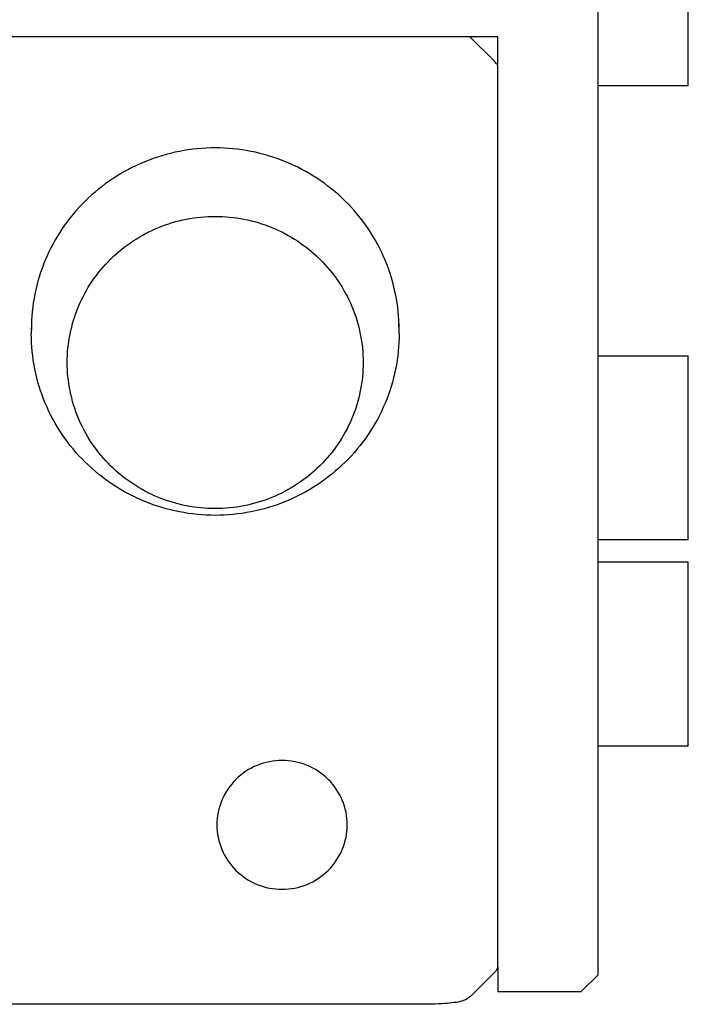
# Model space of a CAD drawing. Header units: millimetres. Extents: x 2329 to 5782, y 1296 to 2780.
# Tile 51 of 123: x 3758 to 3778, y 1491 to 1520. Entities that reach past the tile are written whole.
import ezdxf

# ---------------------------------------------------------------- set-up
doc = ezdxf.new("R2010")
doc.units = ezdxf.units.MM
doc.header["$LTSCALE"] = 0.3
doc.layers.add('00_COMPONENTS', color=7, linetype='Continuous')

msp = doc.modelspace()

# ---------------------------------------------------------------- linework, layer by layer
at = {"layer": '00_COMPONENTS', "lineweight": 30}
for p, q in [((3775.51, 1491.44024), (3775.51, 1551.61811)), ((3778.21, 1518.03957), (3778.21, 1523.53957)), ((3743.97, 1519.50457), (3772.51, 1519.50457)), ((3771.65645, 1519.50457), (3771.65645, 1519.50064)), ((3772.41356, 1518.75948), (3771.70644, 1519.45789)), ((3772.51, 1491.66516), (3772.51, 1519.50457)), ((3775.51, 1518.03957), (3778.21, 1518.03957)), ((3775.51, 1509.95519), (3778.21, 1509.95519)), ((3778.21, 1504.45519), (3778.21, 1509.95519)), ((3775.51, 1504.45519), (3778.21, 1504.45519)), ((3775.51, 1503.78581), (3778.21, 1503.78581)), ((3778.21, 1498.28581), (3778.21, 1503.78581)), ((3775.51, 1498.28581), (3778.21, 1498.28581)), ((3772.51, 1491.67519), (3772.51, 1490.9403)), ((3772.39372, 1491.48586), (3771.69275, 1490.79352)), ((3775.51, 1491.43995), (3775.01, 1490.93995)), ((3771.69275, 1490.79352), (3771.69299, 1490.79376)), ((3772.51, 1490.93995), (3775.01, 1490.93995)), ((3765.38536, 1490.55678), (3747.14915, 1490.55677)), ((3766.44562, 1490.55682), (3765.38536, 1490.55678)), ((3767.47802, 1490.55672), (3766.44562, 1490.55682))]:
    msp.add_line(p, q, dxfattribs=at)
for points in [[(3772.51, 1491.66516), (3772.5042, 1491.65023), (3772.49524, 1491.62985), (3772.48508, 1491.60932), (3772.47392, 1491.58915), (3772.46184, 1491.56954), (3772.4488, 1491.55039), (3772.43482, 1491.5318), (3772.41997, 1491.51386), (3772.40423, 1491.49656), (3772.39372, 1491.48585)], [(3771.69298, 1490.79374), (3771.65063, 1490.75614), (3771.59746, 1490.71877), (3771.54304, 1490.68909), (3771.48956, 1490.66649), (3771.43765, 1490.64937), (3771.38532, 1490.63574), (3771.33067, 1490.6243), (3771.273, 1490.61441), (3771.21101, 1490.60553), (3771.144, 1490.59743), (3771.07228, 1490.59004), (3770.99564, 1490.58329), (3770.914, 1490.57717), (3770.8279, 1490.57175), (3770.73722, 1490.56705), (3770.6411, 1490.56315), (3770.53937, 1490.5602), (3770.46344, 1490.5588)], [(3770.46342, 1490.5588), (3770.22267, 1490.55663), (3769.81275, 1490.55608), (3769.38319, 1490.5569), (3768.9323, 1490.55711), (3768.46165, 1490.55686), (3767.97691, 1490.55669), (3767.47802, 1490.55672)]]:
    msp.add_lwpolyline(points, dxfattribs=at)
for centre, radius, start, end in [((3771.35709, 1519.10382), 0.49741, 45.38398, 53.769906), ((3772.06287, 1518.40532), 0.49842, 25.976693, 45.282264), ((3763.93417, 1510.61272), 5.37411, 177.205803, 179.999866), ((3764.18589, 1510.61264), 5.37404, 0.000909, 3.253594)]:
    msp.add_arc(centre, radius, start, end, dxfattribs=at)
for points, knots in [([(3764.06, 1516.17016), (3763.34499, 1516.17016), (3761.90258, 1515.88947), (3760.37401, 1514.87903), (3759.45836, 1513.77643), (3758.94625, 1512.83087), (3758.63098, 1511.80528), (3758.56006, 1511.09289), (3758.56006, 1510.73788)], [0, 0, 0, 0, 0.2508189, 0.50080164, 0.62594746, 0.75081165, 0.87546458, 1, 1, 1, 1]), ([(3769.55993, 1510.73788), (3769.55994, 1511.44473), (3769.2725, 1512.87657), (3768.04596, 1514.6823), (3766.218, 1515.88864), (3764.77501, 1516.17016), (3764.06, 1516.17016)], [0, 0, 0, 0, 0.24856455, 0.49796923, 0.74856672, 1, 1, 1, 1]), ([(3759.63505, 1509.75234), (3759.63507, 1510.321), (3759.86633, 1511.47295), (3760.85321, 1512.92545), (3762.32359, 1513.89642), (3763.48463, 1514.12286), (3764.06, 1514.12286)], [0, 0, 0, 0, 0.24855507, 0.49795094, 0.74851606, 1, 1, 1, 1]), ([(3764.06, 1514.12286), (3764.63536, 1514.12286), (3765.79638, 1513.89643), (3767.26675, 1512.9255), (3768.25365, 1511.47301), (3768.48497, 1510.32103), (3768.48495, 1509.75234)], [0, 0, 0, 0, 0.25148309, 0.50203766, 0.75143389, 1, 1, 1, 1]), ([(3764.06, 1505.18044), (3763.34499, 1505.18044), (3761.90258, 1505.46113), (3760.37401, 1506.47158), (3759.45836, 1507.57417), (3758.94625, 1508.51973), (3758.63098, 1509.54533), (3758.56006, 1510.25772), (3758.56006, 1510.61273)], [0, 0, 0, 0, 0.2508189, 0.50080164, 0.62594746, 0.75081165, 0.87546458, 1, 1, 1, 1]), ([(3769.55993, 1510.61273), (3769.55994, 1509.90588), (3769.2725, 1508.47404), (3768.04596, 1506.66831), (3766.218, 1505.46197), (3764.77501, 1505.18044), (3764.06, 1505.18044)], [0, 0, 0, 0, 0.24856455, 0.49796923, 0.74856672, 1, 1, 1, 1]), ([(3764.06, 1505.38182), (3763.48464, 1505.38182), (3762.32362, 1505.60825), (3760.85324, 1506.57918), (3759.86634, 1508.03167), (3759.63503, 1509.18365), (3759.63505, 1509.75234)], [0, 0, 0, 0, 0.25148309, 0.50203766, 0.75143389, 1, 1, 1, 1]), ([(3768.48495, 1509.75234), (3768.48493, 1509.18368), (3768.25367, 1508.03173), (3767.26678, 1506.57923), (3765.79641, 1505.60826), (3764.63536, 1505.38182), (3764.06, 1505.38182)], [0, 0, 0, 0, 0.24855507, 0.49795094, 0.74851606, 1, 1, 1, 1]), ([(3766.06, 1497.84854), (3765.80647, 1497.84854), (3765.29486, 1497.74874), (3764.64688, 1497.32115), (3764.21195, 1496.68008), (3764.05923, 1495.92255), (3764.21195, 1495.16502), (3764.64688, 1494.52395), (3765.29486, 1494.09637), (3765.80647, 1493.99656), (3766.06, 1493.99656)], [0, 0, 0, 0, 0.12572935, 0.25100921, 0.37571791, 0.50000004, 0.6242822, 0.74899092, 0.87427073, 1, 1, 1, 1]), ([(3766.06, 1493.99656), (3766.31352, 1493.99656), (3766.82514, 1494.09637), (3767.47311, 1494.52396), (3767.90804, 1495.16502), (3768.06076, 1495.92255), (3767.90804, 1496.68008), (3767.47311, 1497.32115), (3766.82514, 1497.74874), (3766.31352, 1497.84854), (3766.06, 1497.84854)], [0, 0, 0, 0, 0.12572935, 0.25100921, 0.37571791, 0.50000004, 0.6242822, 0.74899092, 0.87427073, 1, 1, 1, 1])]:
    msp.add_open_spline(points, degree=3, knots=knots, dxfattribs=at)

doc.saveas('drawing.dxf')
